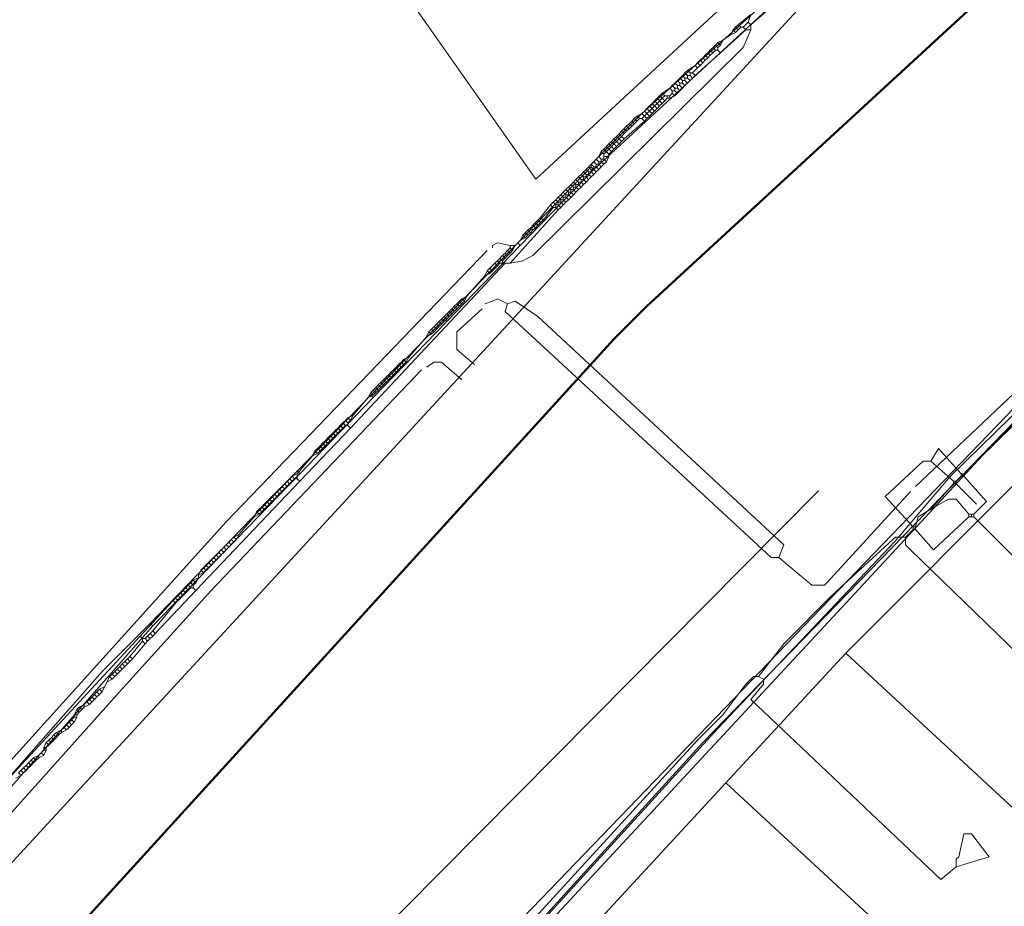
# Model space of a CAD drawing. Header units: metres. Extents: x 92810 to 93633, y 464687 to 465459.
# Tile 155 of 256: x 93094 to 93121, y 465056 to 465081. Entities that reach past the tile are written whole.
import ezdxf
from ezdxf.lldxf.tags import DXFTag

# ---------------------------------------------------------------- set-up
doc = ezdxf.new("R2010")
doc.units = ezdxf.units.M
for name, color, linetype, lineweight, transparency in [('B-OI-KL-DATA_KPN-G', 90, 'SI_B_DATA_KPN', 18, 0.4), ('B-OI-KL-DATA_ZIGGO BV-G', 90, 'SI_B_DATA_ZIGGO', 18, 0.4), ('B-OI-KL-ET_HS_LIANDER-G', 10, 'SI_B_ET_HS_LIANDON', 18, 0.4), ('B-OI-KL-ET_LS_LIANDER-G', 190, 'SI_B_ET_LS_LIANDER', 18, 0.4), ('B-OI-KL-ET_MS_LIANDER-G', 130, 'SI_B_ET_MS_LIANDER', 18, 0.4), ('B-OI-KL-GAS_HD_LIANDER-G', 30, 'SI_B_GAS_HD_LIANDER', 18, 0.4), ('B-OI-KL-GAS_LD_LIANDER-G', 30, 'SI_B_GAS_LD_LIANDER', 18, 0.4), ('B-WE-KL-DATA-G', 90, 'KL-DATA-N', 18, 0.4), ('B-WE-KL-WATER-G', 170, 'KL-WATER-N', 18, 0.4), ('V-WE-KL-WATER-G', 170, 'KL-WATER-V', 18, 0.3)]:
    doc.layers.add(name, color=color, linetype=linetype, lineweight=lineweight, transparency=transparency)
doc.styles.get("Standard").update_dxf_attribs({"font": 'isocp.shx'})
tags = doc.linetypes.add('KL-DATA-N', pattern='A,4,-1,[101,NLCS.SHX,S=0.5,R=0,X=0,Y=0],-1,4,-1,["D",Standard,S=1,R=0,X=-0.25,Y=-0.5],-1.5', length=12.5).pattern_tags.tags
tags[18] = DXFTag(74, 10)
doc.linetypes.add('KL-WATER-N', pattern='A,7,-0.5,[168,NLCS.SHX,S=0.75,R=0,X=0.75,Y=0],-2', length=9.5)
doc.linetypes.add('KL-WATER-V', pattern='A,3.5,[24,NLCS.SHX,S=0.5,R=0,X=0,Y=0],3.5,-0.5,[168,NLCS.SHX,S=0.75,R=0,X=0.75,Y=0],-2', length=9.5)
doc.linetypes.add('SI_B_DATA_KPN', pattern='A,5,-2,["KPN",Standard,S=1.5,R=0,X=-0.51,Y=-0.75],-8', length=15)
doc.linetypes.add('SI_B_DATA_ZIGGO', pattern='A,5,-2,["ZIGGO",Standard,S=1.5,R=0,X=-0.51,Y=-0.75],-9', length=16)
doc.linetypes.add('SI_B_ET_HS_LIANDON', pattern='A,5,-2,["LI-HS",Standard,S=1.5,R=0,X=-0.51,Y=-0.75],-10', length=17)
doc.linetypes.add('SI_B_ET_LS_LIANDER', pattern='A,5,-2,["LI-LS",Standard,S=1.5,R=0,X=-0.51,Y=-0.75],-10', length=17)
doc.linetypes.add('SI_B_ET_MS_LIANDER', pattern='A,5,-2,["LI-MS",Standard,S=1.5,R=0,X=-0.51,Y=-0.75],-10', length=17)
doc.linetypes.add('SI_B_GAS_HD_LIANDER', pattern='A,5,-2,["LI-G-HD",Standard,S=1.5,R=0,X=-0.51,Y=-0.75],-11', length=18)
doc.linetypes.add('SI_B_GAS_LD_LIANDER', pattern='A,5,-2,["LI-G-LD",Standard,S=1.5,R=0,X=-0.51,Y=-0.75],-11', length=18)

msp = doc.modelspace()

# ---------------------------------------------------------------- linework, layer by layer
at = {"layer": 'B-OI-KL-DATA_KPN-G', "flags": 128}
msp.add_lwpolyline([(93141.179, 465089.321), (93125.464, 465074.321), (93102.464, 465050.464), (93092.393, 465039.179), (93092.036, 465038.964), (93090.464, 465037.107), (93090.321, 465037.107)], dxfattribs=at)
at = {"layer": 'B-OI-KL-DATA_ZIGGO BV-G', "flags": 128}
for points in [[(93126.117, 465093.416), (93108.261, 465076.905), (93097.305, 465092.475)], [(93122.24, 465068.802), (93116.997, 465063.554)], [(93116.997, 465063.554), (93113.619, 465059.903)], [(93116.997, 465063.554), (93123, 465058)], [(93113.619, 465059.903), (93109.319, 465055.256)], [(93113.619, 465059.903), (93120, 465054)]]:
    msp.add_lwpolyline(points, dxfattribs=at)
at = {"layer": 'B-OI-KL-ET_HS_LIANDER-G', "flags": 128}
msp.add_lwpolyline([(93174.964, 465161.107), (93173.036, 465159.036), (93172.679, 465158.536), (93169.964, 465154.964), (93169.393, 465154.036), (93141.679, 465110.107), (93139.393, 465106.607), (93134.964, 465099.821), (93117.821, 465084.036), (93116.964, 465083.107), (93073.607, 465036.107), (93053.679, 465015.964), (93052.393, 465014.536), (93047.179, 465008.679), (93046.536, 465008.107), (93040.464, 465003.036), (93040.107, 465002.607), (93040.036, 465002.536)], dxfattribs=at)
at = {"layer": 'B-OI-KL-ET_LS_LIANDER-G'}
for p, q in [((93114.893, 465081.75), (93114.321, 465081.25)), ((93114.321, 465081.536), (93113.964, 465081.25)), ((93114.321, 465081.536), (93114.25, 465081.321)), ((93113.893, 465081.179), (93113.821, 465081.107)), ((93113.964, 465081.25), (93113.893, 465081.179)), ((93113.893, 465081.179), (93113.964, 465081.107)), ((93113.964, 465081.25), (93114.036, 465081.179)), ((93114.036, 465081.179), (93113.964, 465081.107)), ((93114.036, 465081.179), (93114.107, 465081.179)), ((93114.25, 465081.321), (93114.107, 465081.179)), ((93114.107, 465081.179), (93114.179, 465081.107)), ((93114.25, 465081.321), (93114.321, 465081.25)), ((93114.321, 465081.25), (93114.321, 465081.107)), ((93114.179, 465081.107), (93113.464, 465080.464)), ((93113.75, 465080.964), (93113.536, 465080.821)), ((93113.821, 465081.107), (93113.75, 465080.964)), ((93113.893, 465081.036), (93113.75, 465080.964)), ((93113.821, 465081.107), (93113.893, 465081.036)), ((93113.964, 465081.107), (93113.893, 465081.036)), ((93114.321, 465081.107), (93114.107, 465080.607)), ((93114.179, 465081.107), (93114.321, 465081.107)), ((93114.107, 465080.607), (93108.179, 465074.75)), ((93113.321, 465080.679), (93113.179, 465080.536)), ((93113.25, 465080.607), (93113.321, 465080.536)), ((93113.393, 465080.75), (93113.321, 465080.679)), ((93113.321, 465080.679), (93113.393, 465080.607)), ((93113.536, 465080.821), (93113.393, 465080.75)), ((93113.393, 465080.75), (93113.464, 465080.679)), ((93113.464, 465080.679), (93113.393, 465080.607)), ((93113.393, 465080.607), (93113.393, 465080.536)), ((93113.536, 465080.821), (93113.464, 465080.679)), ((93113.464, 465080.464), (93112.75, 465079.821)), ((93112.964, 465080.321), (93112.893, 465080.25)), ((93113.036, 465080.393), (93112.964, 465080.321)), ((93112.964, 465080.321), (93113.036, 465080.25)), ((93113.107, 465080.464), (93113.036, 465080.393)), ((93113.036, 465080.393), (93113.107, 465080.321)), ((93113.107, 465080.321), (93113.036, 465080.25)), ((93113.179, 465080.536), (93113.107, 465080.464)), ((93113.107, 465080.464), (93113.179, 465080.393)), ((93113.179, 465080.393), (93113.107, 465080.321)), ((93113.179, 465080.536), (93113.25, 465080.464)), ((93113.25, 465080.464), (93113.179, 465080.393)), ((93113.321, 465080.536), (93113.25, 465080.464)), ((93113.321, 465080.536), (93113.393, 465080.536)), ((93113.393, 465080.536), (93113.464, 465080.464)), ((93112.75, 465080.107), (93112.536, 465079.964)), ((93112.821, 465080.036), (93112.679, 465079.893)), ((93112.821, 465080.179), (93112.75, 465080.107)), ((93112.75, 465080.107), (93112.821, 465080.036)), ((93112.893, 465080.25), (93112.821, 465080.179)), ((93112.821, 465080.179), (93112.893, 465080.107)), ((93112.893, 465080.107), (93112.821, 465080.036)), ((93112.893, 465080.25), (93112.964, 465080.179)), ((93112.964, 465080.179), (93112.893, 465080.107)), ((93113.036, 465080.25), (93112.964, 465080.179)), ((93112.321, 465079.75), (93112.179, 465079.607)), ((93112.393, 465079.821), (93112.321, 465079.75)), ((93112.321, 465079.75), (93112.393, 465079.679)), ((93112.464, 465079.893), (93112.393, 465079.821)), ((93112.393, 465079.821), (93112.464, 465079.75)), ((93112.536, 465079.964), (93112.464, 465079.893)), ((93112.464, 465079.893), (93112.536, 465079.821)), ((93112.464, 465079.75), (93112.536, 465079.75)), ((93112.464, 465079.75), (93112.464, 465079.679)), ((93112.536, 465079.964), (93112.607, 465079.893)), ((93112.536, 465079.821), (93112.607, 465079.821)), ((93112.536, 465079.821), (93112.536, 465079.75)), ((93112.536, 465079.75), (93112.607, 465079.679)), ((93112.607, 465079.893), (93112.679, 465079.893)), ((93112.607, 465079.893), (93112.607, 465079.821)), ((93112.607, 465079.821), (93112.679, 465079.75)), ((93112.679, 465079.75), (93112.607, 465079.679)), ((93112.679, 465079.893), (93112.75, 465079.821)), ((93112.75, 465079.821), (93112.679, 465079.75)), ((93112.036, 465079.464), (93111.821, 465079.321)), ((93112.107, 465079.536), (93112.036, 465079.464)), ((93112.036, 465079.464), (93112.107, 465079.393)), ((93112.179, 465079.607), (93112.107, 465079.536)), ((93112.107, 465079.536), (93112.179, 465079.464)), ((93112.179, 465079.607), (93112.25, 465079.536)), ((93112.179, 465079.464), (93112.25, 465079.464)), ((93112.179, 465079.464), (93112.179, 465079.393)), ((93112.25, 465079.679), (93112.321, 465079.607)), ((93112.25, 465079.536), (93112.321, 465079.536)), ((93112.25, 465079.536), (93112.25, 465079.464)), ((93112.25, 465079.464), (93112.321, 465079.393)), ((93112.321, 465079.607), (93112.393, 465079.607)), ((93112.321, 465079.607), (93112.321, 465079.536)), ((93112.321, 465079.536), (93112.393, 465079.464)), ((93112.393, 465079.464), (93112.321, 465079.393)), ((93112.393, 465079.679), (93112.464, 465079.679)), ((93112.393, 465079.679), (93112.393, 465079.607)), ((93112.393, 465079.607), (93112.464, 465079.536)), ((93112.464, 465079.536), (93112.393, 465079.464)), ((93112.464, 465079.679), (93112.536, 465079.607)), ((93112.536, 465079.607), (93112.464, 465079.536)), ((93112.607, 465079.679), (93112.536, 465079.607)), ((93111.679, 465079.179), (93111.607, 465079.107)), ((93111.821, 465079.321), (93111.679, 465079.179)), ((93111.679, 465079.179), (93111.821, 465079.036)), ((93111.821, 465079.179), (93111.679, 465079.036)), ((93111.75, 465079.25), (93111.821, 465079.179)), ((93111.821, 465079.321), (93111.893, 465079.25)), ((93111.893, 465079.25), (93111.821, 465079.179)), ((93111.821, 465079.179), (93111.893, 465079.107)), ((93111.893, 465079.25), (93112.036, 465079.25)), ((93111.964, 465079.179), (93111.893, 465079.107)), ((93111.964, 465079.25), (93111.964, 465079.179)), ((93111.964, 465079.179), (93112.036, 465079.179)), ((93112.107, 465079.321), (93112.036, 465079.25)), ((93112.036, 465079.25), (93112.036, 465079.179)), ((93112.179, 465079.25), (93112.036, 465079.179)), ((93112.107, 465079.393), (93112.179, 465079.393)), ((93112.107, 465079.393), (93112.107, 465079.321)), ((93112.107, 465079.321), (93112.179, 465079.25)), ((93112.179, 465079.393), (93112.25, 465079.321)), ((93112.321, 465079.393), (93112.179, 465079.25)), ((93111.464, 465078.964), (93111.393, 465078.893)), ((93111.536, 465079.036), (93111.464, 465078.964)), ((93111.464, 465078.964), (93111.536, 465078.893)), ((93111.607, 465079.107), (93111.536, 465079.036)), ((93111.536, 465079.036), (93111.607, 465078.964)), ((93111.607, 465078.964), (93111.536, 465078.893)), ((93111.607, 465079.107), (93111.679, 465079.036)), ((93111.679, 465079.036), (93111.607, 465078.964)), ((93111.607, 465078.964), (93111.679, 465078.893)), ((93111.679, 465079.036), (93111.75, 465078.964)), ((93111.75, 465078.964), (93111.679, 465078.893)), ((93111.821, 465079.036), (93111.75, 465078.964)), ((93111.893, 465079.107), (93111.821, 465079.036)), ((93111.107, 465078.679), (93111.036, 465078.607)), ((93111.25, 465078.75), (93111.107, 465078.679)), ((93111.107, 465078.679), (93111.179, 465078.607)), ((93111.321, 465078.821), (93111.25, 465078.75)), ((93111.25, 465078.75), (93111.321, 465078.679)), ((93111.321, 465078.679), (93111.25, 465078.607)), ((93111.393, 465078.893), (93111.321, 465078.821)), ((93111.321, 465078.821), (93111.393, 465078.75)), ((93111.393, 465078.75), (93111.321, 465078.679)), ((93111.321, 465078.679), (93111.393, 465078.607)), ((93111.393, 465078.893), (93111.464, 465078.821)), ((93111.464, 465078.821), (93111.393, 465078.75)), ((93111.393, 465078.75), (93111.464, 465078.679)), ((93111.464, 465078.679), (93111.393, 465078.607)), ((93111.536, 465078.893), (93111.464, 465078.821)), ((93111.464, 465078.821), (93111.536, 465078.75)), ((93111.536, 465078.75), (93111.464, 465078.679)), ((93111.536, 465078.893), (93111.607, 465078.821)), ((93111.607, 465078.821), (93111.536, 465078.75)), ((93111.679, 465078.893), (93111.607, 465078.821)), ((93110.821, 465078.393), (93110.679, 465078.25)), ((93111.321, 465078.536), (93110.75, 465078.036)), ((93110.893, 465078.464), (93110.821, 465078.393)), ((93110.821, 465078.393), (93110.893, 465078.321)), ((93110.964, 465078.536), (93110.893, 465078.464)), ((93110.893, 465078.464), (93110.964, 465078.393)), ((93110.964, 465078.393), (93110.893, 465078.321)), ((93111.036, 465078.607), (93110.964, 465078.536)), ((93110.964, 465078.536), (93111.036, 465078.464)), ((93111.036, 465078.464), (93110.964, 465078.393)), ((93111.036, 465078.607), (93111.107, 465078.536)), ((93111.107, 465078.536), (93111.036, 465078.464)), ((93111.179, 465078.607), (93111.107, 465078.536)), ((93111.179, 465078.607), (93111.25, 465078.607)), ((93111.25, 465078.607), (93111.321, 465078.536)), ((93111.393, 465078.607), (93111.321, 465078.536)), ((93110.536, 465078.107), (93110.464, 465078.036)), ((93110.607, 465078.179), (93110.536, 465078.107)), ((93110.536, 465078.107), (93110.607, 465078.036)), ((93110.679, 465078.25), (93110.607, 465078.179)), ((93110.607, 465078.179), (93110.679, 465078.107)), ((93110.679, 465078.107), (93110.607, 465078.036)), ((93110.679, 465078.25), (93110.75, 465078.179)), ((93110.821, 465078.25), (93110.679, 465078.107)), ((93110.679, 465078.107), (93110.75, 465078.036)), ((93110.75, 465078.321), (93110.821, 465078.25)), ((93110.893, 465078.321), (93110.821, 465078.25)), ((93110.321, 465077.893), (93110.179, 465077.75)), ((93110.25, 465077.821), (93110.321, 465077.75)), ((93110.393, 465077.964), (93110.321, 465077.893)), ((93110.321, 465077.893), (93110.393, 465077.821)), ((93110.393, 465077.821), (93110.321, 465077.75)), ((93110.464, 465078.036), (93110.393, 465077.964)), ((93110.393, 465077.964), (93110.464, 465077.893)), ((93110.464, 465077.893), (93110.393, 465077.821)), ((93110.393, 465077.821), (93110.464, 465077.75)), ((93110.464, 465078.036), (93110.536, 465077.964)), ((93110.536, 465077.964), (93110.464, 465077.893)), ((93110.464, 465077.893), (93110.536, 465077.821)), ((93110.536, 465077.821), (93110.464, 465077.75)), ((93110.607, 465078.036), (93110.536, 465077.964)), ((93110.536, 465077.964), (93110.607, 465077.893)), ((93110.607, 465077.893), (93110.536, 465077.821)), ((93110.607, 465078.036), (93110.679, 465077.964)), ((93110.679, 465077.964), (93110.607, 465077.893)), ((93110.75, 465078.036), (93110.679, 465077.964)), ((93110.036, 465077.536), (93109.964, 465077.464)), ((93110.107, 465077.679), (93110.036, 465077.536)), ((93110.036, 465077.536), (93110.107, 465077.464)), ((93110.179, 465077.75), (93110.107, 465077.679)), ((93110.107, 465077.679), (93110.179, 465077.607)), ((93110.179, 465077.75), (93110.321, 465077.607)), ((93110.321, 465077.75), (93110.179, 465077.607)), ((93110.179, 465077.607), (93110.179, 465077.464)), ((93110.179, 465077.536), (93110.321, 465077.536)), ((93110.321, 465077.536), (93110.25, 465077.393)), ((93110.321, 465077.75), (93110.393, 465077.679)), ((93110.393, 465077.679), (93110.321, 465077.607)), ((93110.321, 465077.607), (93110.321, 465077.536)), ((93110.464, 465077.75), (93110.393, 465077.679)), ((93109.821, 465077.321), (93109.679, 465077.179)), ((93109.75, 465077.25), (93109.821, 465077.179)), ((93109.893, 465077.393), (93109.821, 465077.321)), ((93109.821, 465077.321), (93109.893, 465077.25)), ((93109.964, 465077.464), (93109.893, 465077.393)), ((93109.893, 465077.393), (93109.964, 465077.321)), ((93109.893, 465077.25), (93109.964, 465077.25)), ((93109.893, 465077.25), (93109.893, 465077.179)), ((93109.964, 465077.464), (93110.036, 465077.393)), ((93109.964, 465077.321), (93110.036, 465077.321)), ((93109.964, 465077.321), (93109.964, 465077.25)), ((93109.964, 465077.25), (93110.036, 465077.179)), ((93110.036, 465077.393), (93110.107, 465077.393)), ((93110.036, 465077.393), (93110.036, 465077.321)), ((93110.036, 465077.321), (93110.107, 465077.25)), ((93110.107, 465077.25), (93110.036, 465077.179)), ((93110.107, 465077.464), (93110.179, 465077.464)), ((93110.107, 465077.464), (93110.107, 465077.393)), ((93110.107, 465077.393), (93110.179, 465077.321)), ((93110.179, 465077.321), (93110.107, 465077.25)), ((93110.179, 465077.464), (93110.25, 465077.393)), ((93110.25, 465077.393), (93110.179, 465077.321)), ((93109.464, 465076.964), (93109.393, 465076.893)), ((93109.536, 465077.036), (93109.464, 465076.964)), ((93109.464, 465076.964), (93109.536, 465076.893)), ((93109.607, 465077.107), (93109.536, 465077.036)), ((93109.536, 465077.036), (93109.607, 465076.964)), ((93109.679, 465077.179), (93109.607, 465077.107)), ((93109.607, 465077.107), (93109.679, 465077.036)), ((93109.607, 465076.964), (93109.679, 465076.964)), ((93109.607, 465076.964), (93109.607, 465076.893)), ((93109.679, 465077.179), (93109.75, 465077.107)), ((93109.679, 465077.036), (93109.75, 465077.036)), ((93109.679, 465077.036), (93109.679, 465076.964)), ((93109.679, 465076.964), (93109.75, 465076.893)), ((93109.821, 465076.964), (93109.679, 465076.821)), ((93109.75, 465077.107), (93109.821, 465077.107)), ((93109.75, 465077.107), (93109.75, 465077.036)), ((93109.75, 465077.036), (93109.821, 465076.964)), ((93109.821, 465077.179), (93109.893, 465077.179)), ((93109.821, 465077.179), (93109.821, 465077.107)), ((93109.821, 465077.107), (93109.893, 465077.036)), ((93109.893, 465077.036), (93109.821, 465076.964)), ((93109.893, 465077.179), (93109.964, 465077.107)), ((93109.964, 465077.107), (93109.893, 465077.036)), ((93110.036, 465077.179), (93109.964, 465077.107)), ((93109.321, 465076.821), (93109.179, 465076.679)), ((93109.25, 465076.75), (93109.321, 465076.679)), ((93109.393, 465076.893), (93109.321, 465076.821)), ((93109.321, 465076.821), (93109.393, 465076.75)), ((93109.393, 465076.893), (93109.464, 465076.821)), ((93109.393, 465076.75), (93109.464, 465076.75)), ((93109.393, 465076.75), (93109.393, 465076.679)), ((93109.464, 465076.821), (93109.536, 465076.821)), ((93109.464, 465076.821), (93109.464, 465076.75)), ((93109.464, 465076.75), (93109.536, 465076.679)), ((93109.536, 465076.893), (93109.607, 465076.893)), ((93109.536, 465076.893), (93109.536, 465076.821)), ((93109.536, 465076.821), (93109.607, 465076.75)), ((93109.607, 465076.75), (93109.536, 465076.679)), ((93109.607, 465076.893), (93109.679, 465076.821)), ((93109.679, 465076.821), (93109.607, 465076.75)), ((93108.964, 465076.464), (93108.893, 465076.393)), ((93109.036, 465076.536), (93108.964, 465076.464)), ((93108.964, 465076.464), (93109.036, 465076.393)), ((93109.107, 465076.607), (93109.036, 465076.536)), ((93109.036, 465076.536), (93109.107, 465076.464)), ((93109.179, 465076.679), (93109.107, 465076.607)), ((93109.107, 465076.607), (93109.179, 465076.536)), ((93109.107, 465076.464), (93109.179, 465076.464)), ((93109.107, 465076.464), (93109.107, 465076.393)), ((93109.179, 465076.679), (93109.25, 465076.607)), ((93109.179, 465076.536), (93109.25, 465076.536)), ((93109.179, 465076.536), (93109.179, 465076.464)), ((93109.179, 465076.464), (93109.25, 465076.393)), ((93109.321, 465076.464), (93109.179, 465076.321)), ((93109.25, 465076.607), (93109.321, 465076.607)), ((93109.25, 465076.607), (93109.25, 465076.536)), ((93109.25, 465076.536), (93109.321, 465076.464)), ((93109.321, 465076.679), (93109.393, 465076.679)), ((93109.321, 465076.679), (93109.321, 465076.607)), ((93109.321, 465076.607), (93109.393, 465076.536)), ((93109.393, 465076.536), (93109.321, 465076.464)), ((93109.393, 465076.679), (93109.464, 465076.607)), ((93109.464, 465076.607), (93109.393, 465076.536)), ((93109.536, 465076.679), (93109.464, 465076.607)), ((93108.679, 465076.179), (93108.393, 465075.821)), ((93108.821, 465076.321), (93108.679, 465076.179)), ((93108.679, 465076.179), (93108.75, 465076.107)), ((93108.75, 465076.25), (93108.821, 465076.179)), ((93108.893, 465076.393), (93108.821, 465076.321)), ((93108.821, 465076.321), (93108.893, 465076.25)), ((93108.821, 465076.179), (93108.893, 465076.179)), ((93108.821, 465076.179), (93108.821, 465076.107)), ((93108.893, 465076.393), (93108.964, 465076.321)), ((93108.893, 465076.25), (93108.964, 465076.25)), ((93108.893, 465076.25), (93108.893, 465076.179)), ((93108.893, 465076.179), (93108.964, 465076.107)), ((93108.964, 465076.321), (93109.036, 465076.321)), ((93108.964, 465076.321), (93108.964, 465076.25)), ((93108.964, 465076.25), (93109.036, 465076.179)), ((93109.036, 465076.179), (93108.964, 465076.107)), ((93109.036, 465076.393), (93109.107, 465076.393)), ((93109.036, 465076.393), (93109.036, 465076.321)), ((93109.036, 465076.321), (93109.107, 465076.25)), ((93109.107, 465076.25), (93109.036, 465076.179)), ((93109.107, 465076.393), (93109.179, 465076.321)), ((93109.179, 465076.321), (93109.107, 465076.25)), ((93108.893, 465076.036), (93107.536, 465074.536)), ((93108.75, 465076.107), (93108.464, 465075.75)), ((93108.75, 465076.107), (93108.821, 465076.107)), ((93108.821, 465076.107), (93108.893, 465076.036)), ((93108.964, 465076.107), (93108.893, 465076.036)), ((93108.179, 465075.607), (93108.107, 465075.536)), ((93108.321, 465075.75), (93108.179, 465075.607)), ((93108.179, 465075.607), (93108.25, 465075.536)), ((93108.25, 465075.679), (93108.321, 465075.607)), ((93108.321, 465075.607), (93108.25, 465075.536)), ((93108.393, 465075.821), (93108.321, 465075.75)), ((93108.321, 465075.75), (93108.393, 465075.679)), ((93108.393, 465075.679), (93108.321, 465075.607)), ((93108.393, 465075.821), (93108.464, 465075.75)), ((93108.464, 465075.75), (93108.393, 465075.679)), ((93107.893, 465075.321), (93107.821, 465075.179)), ((93107.964, 465075.393), (93107.893, 465075.321)), ((93107.893, 465075.321), (93107.964, 465075.25)), ((93108.036, 465075.464), (93107.964, 465075.393)), ((93107.964, 465075.393), (93108.036, 465075.321)), ((93108.036, 465075.321), (93107.964, 465075.25)), ((93108.107, 465075.536), (93108.036, 465075.464)), ((93108.036, 465075.464), (93108.107, 465075.393)), ((93108.107, 465075.393), (93108.036, 465075.321)), ((93108.107, 465075.536), (93108.179, 465075.464)), ((93108.179, 465075.464), (93108.107, 465075.393)), ((93108.25, 465075.536), (93108.179, 465075.464)), ((93107.179, 465075.107), (93107.036, 465075.036)), ((93107.036, 465075.036), (93107.036, 465074.964)), ((93107.536, 465075.036), (93107.179, 465075.107)), ((93107.536, 465075.036), (93107.679, 465075.036)), ((93107.536, 465075.036), (93107.536, 465074.964)), ((93107.679, 465075.036), (93107.607, 465074.893)), ((93107.821, 465075.179), (93107.679, 465075.036)), ((93107.964, 465075.25), (93107.821, 465075.179)), ((93099.536, 465067.25), (93106.893, 465074.893)), ((93107.321, 465074.75), (93107.179, 465074.607)), ((93107.393, 465074.821), (93107.321, 465074.75)), ((93107.321, 465074.75), (93107.393, 465074.679)), ((93107.464, 465074.893), (93107.393, 465074.821)), ((93107.393, 465074.821), (93107.464, 465074.75)), ((93107.464, 465074.75), (93107.393, 465074.679)), ((93107.536, 465074.964), (93107.464, 465074.893)), ((93107.464, 465074.893), (93107.536, 465074.821)), ((93107.536, 465074.821), (93107.464, 465074.75)), ((93107.536, 465074.964), (93107.607, 465074.893)), ((93107.607, 465074.893), (93107.536, 465074.821)), ((93108.179, 465074.75), (93107.893, 465074.607)), ((93107.393, 465074.536), (93103.036, 465069.893)), ((93107.107, 465074.536), (93106.964, 465074.393)), ((93107.179, 465074.464), (93106.964, 465074.25)), ((93107.179, 465074.607), (93107.107, 465074.536)), ((93107.107, 465074.536), (93107.179, 465074.464)), ((93107.179, 465074.607), (93107.25, 465074.536)), ((93107.25, 465074.536), (93107.179, 465074.464)), ((93107.25, 465074.679), (93107.321, 465074.607)), ((93107.25, 465074.536), (93107.536, 465074.536)), ((93107.393, 465074.679), (93107.321, 465074.607)), ((93107.321, 465074.607), (93107.321, 465074.536)), ((93107.893, 465074.607), (93107.536, 465074.536)), ((93106.893, 465074.321), (93106.821, 465074.179)), ((93106.964, 465074.25), (93106.821, 465074.179)), ((93106.964, 465074.393), (93106.893, 465074.321)), ((93106.893, 465074.321), (93106.964, 465074.25)), ((93106.964, 465074.393), (93107.036, 465074.321)), ((93106.821, 465074.179), (93106.321, 465073.607)), ((93106.036, 465073.393), (93105.964, 465073.321)), ((93106.107, 465073.464), (93106.036, 465073.393)), ((93106.036, 465073.393), (93106.107, 465073.321)), ((93106.179, 465073.536), (93106.107, 465073.464)), ((93106.107, 465073.464), (93106.179, 465073.393)), ((93106.179, 465073.393), (93106.107, 465073.321)), ((93106.321, 465073.607), (93106.179, 465073.536)), ((93106.179, 465073.536), (93106.25, 465073.464)), ((93106.25, 465073.464), (93106.179, 465073.393)), ((93106.321, 465073.607), (93106.25, 465073.464)), ((93107.036, 465073.464), (93106.821, 465073.393)), ((93107.179, 465073.536), (93107.036, 465073.464)), ((93107.464, 465073.393), (93107.179, 465073.536)), ((93107.464, 465073.393), (93107.393, 465073.179)), ((93107.679, 465073.464), (93107.464, 465073.393)), ((93108.321, 465073.036), (93107.679, 465073.464)), ((93105.821, 465073.179), (93105.679, 465073.036)), ((93105.75, 465073.107), (93105.821, 465073.036)), ((93105.893, 465073.25), (93105.821, 465073.179)), ((93105.821, 465073.179), (93105.893, 465073.107)), ((93105.893, 465073.107), (93105.821, 465073.036)), ((93105.964, 465073.321), (93105.893, 465073.25)), ((93105.893, 465073.25), (93105.964, 465073.179)), ((93105.964, 465073.179), (93105.893, 465073.107)), ((93105.964, 465073.321), (93106.036, 465073.25)), ((93106.036, 465073.25), (93105.964, 465073.179)), ((93106.107, 465073.321), (93106.036, 465073.25)), ((93106.75, 465073.25), (93106.036, 465072.607)), ((93107.393, 465073.179), (93114.893, 465066.25)), ((93124.25, 465073.25), (93118.964, 465068.25)), ((93105.464, 465072.821), (93105.393, 465072.75)), ((93105.536, 465072.893), (93105.464, 465072.821)), ((93105.464, 465072.821), (93105.536, 465072.75)), ((93105.607, 465072.964), (93105.536, 465072.893)), ((93105.536, 465072.893), (93105.607, 465072.821)), ((93105.607, 465072.821), (93105.536, 465072.75)), ((93105.679, 465073.036), (93105.607, 465072.964)), ((93105.607, 465072.964), (93105.679, 465072.893)), ((93105.679, 465072.893), (93105.607, 465072.821)), ((93105.679, 465073.036), (93105.75, 465072.964)), ((93105.75, 465072.964), (93105.679, 465072.893)), ((93105.821, 465073.036), (93105.75, 465072.964)), ((93115.25, 465066.607), (93108.321, 465073.036)), ((93105.25, 465072.607), (93105.179, 465072.464)), ((93105.321, 465072.536), (93105.179, 465072.464)), ((93105.321, 465072.679), (93105.25, 465072.607)), ((93105.25, 465072.607), (93105.321, 465072.536)), ((93105.393, 465072.75), (93105.321, 465072.679)), ((93105.321, 465072.679), (93105.393, 465072.607)), ((93105.393, 465072.607), (93105.321, 465072.536)), ((93105.393, 465072.75), (93105.464, 465072.679)), ((93105.464, 465072.679), (93105.393, 465072.607)), ((93105.536, 465072.75), (93105.464, 465072.679)), ((93106.036, 465072.607), (93106.036, 465072.107)), ((93105.179, 465072.464), (93104.679, 465071.893)), ((93106.036, 465072.107), (93106.107, 465072.036)), ((93106.107, 465072.036), (93106.536, 465071.679)), ((93104.464, 465071.75), (93104.393, 465071.679)), ((93104.536, 465071.821), (93104.464, 465071.75)), ((93104.464, 465071.75), (93104.536, 465071.679)), ((93104.679, 465071.893), (93104.536, 465071.821)), ((93104.536, 465071.821), (93104.607, 465071.75)), ((93104.607, 465071.75), (93104.536, 465071.679)), ((93104.679, 465071.893), (93104.607, 465071.75)), ((93105.179, 465071.607), (93105.393, 465071.75)), ((93105.393, 465071.75), (93105.607, 465071.75)), ((93105.607, 465071.75), (93106.179, 465071.25)), ((93105.036, 465071.536), (93099.107, 465065.321)), ((93104.179, 465071.464), (93104.107, 465071.393)), ((93104.25, 465071.536), (93104.179, 465071.464)), ((93104.179, 465071.464), (93104.25, 465071.393)), ((93104.321, 465071.464), (93104.179, 465071.321)), ((93104.321, 465071.607), (93104.25, 465071.536)), ((93104.25, 465071.536), (93104.321, 465071.464)), ((93104.393, 465071.679), (93104.321, 465071.607)), ((93104.321, 465071.607), (93104.393, 465071.536)), ((93104.393, 465071.536), (93104.321, 465071.464)), ((93104.393, 465071.679), (93104.464, 465071.607)), ((93104.464, 465071.607), (93104.393, 465071.536)), ((93104.536, 465071.679), (93104.464, 465071.607)), ((93103.893, 465071.179), (93103.821, 465071.107)), ((93103.964, 465071.25), (93103.893, 465071.179)), ((93103.893, 465071.179), (93103.964, 465071.107)), ((93104.036, 465071.321), (93103.964, 465071.25)), ((93103.964, 465071.25), (93104.036, 465071.179)), ((93104.036, 465071.179), (93103.964, 465071.107)), ((93104.107, 465071.393), (93104.036, 465071.321)), ((93104.036, 465071.321), (93104.107, 465071.25)), ((93104.107, 465071.25), (93104.036, 465071.179)), ((93104.107, 465071.393), (93104.179, 465071.321)), ((93104.179, 465071.321), (93104.107, 465071.25)), ((93103.607, 465070.893), (93103.536, 465070.75)), ((93103.679, 465070.964), (93103.607, 465070.893)), ((93103.607, 465070.893), (93103.679, 465070.821)), ((93103.75, 465071.036), (93103.679, 465070.964)), ((93103.679, 465070.964), (93103.75, 465070.893)), ((93103.821, 465070.964), (93103.679, 465070.821)), ((93103.821, 465071.107), (93103.75, 465071.036)), ((93103.75, 465071.036), (93103.821, 465070.964)), ((93103.821, 465071.107), (93103.893, 465071.036)), ((93103.893, 465071.036), (93103.821, 465070.964)), ((93103.964, 465071.107), (93103.893, 465071.036)), ((93122.536, 465070.893), (93112.964, 465061.036)), ((93103.536, 465070.75), (93103.107, 465070.25)), ((93103.679, 465070.821), (93103.536, 465070.75)), ((93102.821, 465070.036), (93102.75, 465069.964)), ((93102.893, 465070.107), (93102.821, 465070.036)), ((93102.821, 465070.036), (93102.893, 465069.964)), ((93102.964, 465070.179), (93102.893, 465070.107)), ((93102.893, 465070.107), (93102.964, 465070.036)), ((93103.107, 465070.25), (93102.964, 465070.179)), ((93102.964, 465070.179), (93103.036, 465070.107)), ((93103.036, 465070.107), (93102.964, 465070.036)), ((93102.964, 465070.036), (93102.964, 465069.964)), ((93103.107, 465070.25), (93103.036, 465070.107)), ((93103.036, 465069.893), (93101.607, 465068.393)), ((93102.536, 465069.75), (93102.464, 465069.679)), ((93102.607, 465069.821), (93102.536, 465069.75)), ((93102.536, 465069.75), (93102.607, 465069.679)), ((93102.679, 465069.893), (93102.607, 465069.821)), ((93102.607, 465069.821), (93102.679, 465069.75)), ((93102.679, 465069.75), (93102.607, 465069.679)), ((93102.75, 465069.964), (93102.679, 465069.893)), ((93102.679, 465069.893), (93102.75, 465069.821)), ((93102.821, 465069.893), (93102.679, 465069.75)), ((93102.75, 465069.964), (93102.821, 465069.893)), ((93102.893, 465069.964), (93102.821, 465069.893)), ((93102.893, 465069.964), (93102.964, 465069.964)), ((93102.964, 465069.964), (93103.036, 465069.893)), ((93102.321, 465069.536), (93102.25, 465069.464)), ((93102.393, 465069.607), (93102.321, 465069.536)), ((93102.321, 465069.536), (93102.393, 465069.464)), ((93102.464, 465069.679), (93102.393, 465069.607)), ((93102.393, 465069.607), (93102.464, 465069.536)), ((93102.464, 465069.536), (93102.393, 465069.464)), ((93102.464, 465069.679), (93102.536, 465069.607)), ((93102.536, 465069.607), (93102.464, 465069.536)), ((93102.607, 465069.679), (93102.536, 465069.607)), ((93102.036, 465069.25), (93101.964, 465069.107)), ((93102.107, 465069.321), (93102.036, 465069.25)), ((93102.036, 465069.25), (93102.107, 465069.179)), ((93102.179, 465069.393), (93102.107, 465069.321)), ((93102.107, 465069.321), (93102.179, 465069.25)), ((93102.179, 465069.25), (93102.107, 465069.179)), ((93102.25, 465069.464), (93102.179, 465069.393)), ((93102.179, 465069.393), (93102.25, 465069.321)), ((93102.321, 465069.393), (93102.179, 465069.25)), ((93102.25, 465069.464), (93102.321, 465069.393)), ((93102.393, 465069.464), (93102.321, 465069.393)), ((93101.964, 465069.107), (93101.536, 465068.607)), ((93102.107, 465069.179), (93101.964, 465069.107)), ((93101.607, 465068.393), (93098.679, 465065.321)), ((93101.321, 465068.464), (93101.179, 465068.321)), ((93101.25, 465068.393), (93101.321, 465068.321)), ((93101.393, 465068.536), (93101.321, 465068.464)), ((93101.321, 465068.464), (93101.393, 465068.393)), ((93101.393, 465068.393), (93101.321, 465068.321)), ((93101.536, 465068.607), (93101.393, 465068.536)), ((93101.393, 465068.536), (93101.464, 465068.464)), ((93101.464, 465068.464), (93101.393, 465068.393)), ((93101.464, 465068.464), (93101.536, 465068.464)), ((93101.536, 465068.607), (93101.536, 465068.464)), ((93101.536, 465068.464), (93101.607, 465068.393)), ((93100.964, 465068.107), (93100.893, 465068.036)), ((93101.036, 465068.179), (93100.964, 465068.107)), ((93100.964, 465068.107), (93101.036, 465068.036)), ((93101.107, 465068.25), (93101.036, 465068.179)), ((93101.036, 465068.179), (93101.107, 465068.107)), ((93101.107, 465068.107), (93101.036, 465068.036)), ((93101.179, 465068.321), (93101.107, 465068.25)), ((93101.107, 465068.25), (93101.179, 465068.179)), ((93101.179, 465068.179), (93101.107, 465068.107)), ((93101.179, 465068.321), (93101.25, 465068.25)), ((93101.321, 465068.321), (93101.179, 465068.179)), ((93116.464, 465065.536), (93118.821, 465068.107)), ((93100.679, 465067.821), (93100.607, 465067.75)), ((93100.821, 465067.964), (93100.679, 465067.821)), ((93100.679, 465067.821), (93100.75, 465067.75)), ((93100.821, 465067.821), (93100.679, 465067.679)), ((93100.75, 465067.893), (93100.821, 465067.821)), ((93100.893, 465068.036), (93100.821, 465067.964)), ((93100.821, 465067.964), (93100.893, 465067.893)), ((93100.893, 465067.893), (93100.821, 465067.821)), ((93100.893, 465068.036), (93100.964, 465067.964)), ((93100.964, 465067.964), (93100.893, 465067.893)), ((93101.036, 465068.036), (93100.964, 465067.964)), ((93100.393, 465067.536), (93100.321, 465067.393)), ((93100.464, 465067.607), (93100.393, 465067.536)), ((93100.393, 465067.536), (93100.464, 465067.464)), ((93100.536, 465067.679), (93100.464, 465067.607)), ((93100.464, 465067.607), (93100.536, 465067.536)), ((93100.536, 465067.536), (93100.464, 465067.464)), ((93100.607, 465067.75), (93100.536, 465067.679)), ((93100.536, 465067.679), (93100.607, 465067.607)), ((93100.607, 465067.607), (93100.536, 465067.536)), ((93100.607, 465067.75), (93100.679, 465067.679)), ((93100.679, 465067.679), (93100.607, 465067.607)), ((93086.107, 465052.393), (93099.536, 465067.25)), ((93100.321, 465067.393), (93099.893, 465066.893)), ((93100.464, 465067.464), (93100.321, 465067.393)), ((93099.679, 465066.75), (93099.607, 465066.679)), ((93099.75, 465066.821), (93099.679, 465066.75)), ((93099.679, 465066.75), (93099.75, 465066.679)), ((93099.821, 465066.75), (93099.679, 465066.607)), ((93099.893, 465066.893), (93099.75, 465066.821)), ((93099.75, 465066.821), (93099.821, 465066.75)), ((93099.893, 465066.893), (93099.821, 465066.75)), ((93099.393, 465066.464), (93099.321, 465066.393)), ((93099.464, 465066.536), (93099.393, 465066.464)), ((93099.393, 465066.464), (93099.464, 465066.393)), ((93099.536, 465066.607), (93099.464, 465066.536)), ((93099.464, 465066.536), (93099.536, 465066.464)), ((93099.536, 465066.464), (93099.464, 465066.393)), ((93099.607, 465066.679), (93099.536, 465066.607)), ((93099.536, 465066.607), (93099.607, 465066.536)), ((93099.607, 465066.536), (93099.536, 465066.464)), ((93099.607, 465066.679), (93099.679, 465066.607)), ((93099.679, 465066.607), (93099.607, 465066.536)), ((93115.107, 465066.25), (93115.25, 465066.607)), ((93099.107, 465066.179), (93099.036, 465066.107)), ((93099.179, 465066.25), (93099.107, 465066.179)), ((93099.107, 465066.179), (93099.179, 465066.107)), ((93099.321, 465066.393), (93099.179, 465066.25)), ((93099.179, 465066.25), (93099.25, 465066.179)), ((93099.321, 465066.25), (93099.179, 465066.107)), ((93099.25, 465066.321), (93099.321, 465066.25)), ((93099.321, 465066.393), (93099.393, 465066.321)), ((93099.393, 465066.321), (93099.321, 465066.25)), ((93099.464, 465066.393), (93099.393, 465066.321)), ((93114.893, 465066.25), (93115.107, 465066.25)), ((93115.107, 465066.25), (93116.036, 465065.464)), ((93098.821, 465065.893), (93098.75, 465065.75)), ((93098.893, 465065.964), (93098.821, 465065.893)), ((93098.821, 465065.893), (93098.893, 465065.821)), ((93098.964, 465066.036), (93098.893, 465065.964)), ((93098.893, 465065.964), (93098.964, 465065.893)), ((93098.964, 465065.893), (93098.893, 465065.821)), ((93099.036, 465066.107), (93098.964, 465066.036)), ((93098.964, 465066.036), (93099.036, 465065.964)), ((93099.036, 465065.964), (93098.964, 465065.893)), ((93099.036, 465066.107), (93099.107, 465066.036)), ((93099.107, 465066.036), (93099.036, 465065.964)), ((93099.179, 465066.107), (93099.107, 465066.036)), ((93098.607, 465065.607), (93098.536, 465065.536)), ((93098.75, 465065.679), (93098.607, 465065.607)), ((93098.607, 465065.607), (93098.679, 465065.536)), ((93098.75, 465065.679), (93098.679, 465065.536)), ((93098.893, 465065.821), (93098.75, 465065.75)), ((93098.75, 465065.75), (93098.75, 465065.679)), ((93099.107, 465065.321), (93096.464, 465062.393)), ((93098.679, 465065.321), (93097.536, 465064.107)), ((93098.321, 465065.321), (93098.179, 465065.179)), ((93098.393, 465065.393), (93098.321, 465065.321)), ((93098.321, 465065.321), (93098.393, 465065.25)), ((93098.464, 465065.464), (93098.393, 465065.393)), ((93098.393, 465065.393), (93098.464, 465065.321)), ((93098.464, 465065.321), (93098.393, 465065.25)), ((93098.536, 465065.536), (93098.464, 465065.464)), ((93098.464, 465065.464), (93098.536, 465065.393)), ((93098.536, 465065.393), (93098.464, 465065.321)), ((93098.536, 465065.536), (93098.607, 465065.464)), ((93098.536, 465065.393), (93098.607, 465065.393)), ((93098.679, 465065.536), (93098.607, 465065.464)), ((93098.607, 465065.464), (93098.607, 465065.393)), ((93098.607, 465065.393), (93098.679, 465065.321)), ((93116.036, 465065.464), (93116.393, 465065.464)), ((93116.393, 465065.464), (93116.464, 465065.536)), ((93098.036, 465065.036), (93097.107, 465064.036)), ((93098.107, 465065.107), (93098.036, 465065.036)), ((93098.036, 465065.036), (93098.107, 465064.964)), ((93098.179, 465065.179), (93098.107, 465065.107)), ((93098.107, 465065.107), (93098.179, 465065.036)), ((93098.179, 465065.036), (93098.107, 465064.964)), ((93098.179, 465065.179), (93098.25, 465065.107)), ((93098.321, 465065.179), (93098.179, 465065.036)), ((93098.25, 465065.25), (93098.321, 465065.179)), ((93098.393, 465065.25), (93098.321, 465065.179)), ((93098.107, 465064.964), (93097.464, 465064.179)), ((93097.107, 465064.036), (93092.679, 465059.25)), ((93097.107, 465064.036), (93097.179, 465063.964)), ((93097.179, 465063.964), (93097.25, 465063.964)), ((93097.179, 465063.964), (93097.179, 465063.893)), ((93097.321, 465064.036), (93097.25, 465063.964)), ((93097.25, 465063.964), (93097.321, 465063.893)), ((93097.393, 465064.107), (93097.321, 465064.036)), ((93097.321, 465064.036), (93097.393, 465063.964)), ((93097.393, 465063.964), (93097.321, 465063.893)), ((93097.464, 465064.179), (93097.393, 465064.107)), ((93097.393, 465064.107), (93097.464, 465064.036)), ((93097.464, 465064.036), (93097.393, 465063.964)), ((93097.464, 465064.179), (93097.536, 465064.107)), ((93097.536, 465064.107), (93097.464, 465064.036)), ((93097.179, 465063.893), (93096.821, 465063.464)), ((93097.25, 465063.821), (93096.893, 465063.393)), ((93097.179, 465063.893), (93097.25, 465063.821)), ((93097.321, 465063.893), (93097.25, 465063.821)), ((93096.821, 465063.464), (93096.679, 465063.321)), ((93096.75, 465063.393), (93096.821, 465063.321)), ((93096.821, 465063.464), (93096.893, 465063.393)), ((93096.893, 465063.393), (93096.821, 465063.321)), ((93096.464, 465063.107), (93096.393, 465063.036)), ((93096.536, 465063.179), (93096.464, 465063.107)), ((93096.464, 465063.107), (93096.536, 465063.036)), ((93096.607, 465063.25), (93096.536, 465063.179)), ((93096.536, 465063.179), (93096.607, 465063.107)), ((93096.607, 465063.107), (93096.536, 465063.036)), ((93096.679, 465063.321), (93096.607, 465063.25)), ((93096.607, 465063.25), (93096.679, 465063.179)), ((93096.679, 465063.179), (93096.607, 465063.107)), ((93096.679, 465063.321), (93096.75, 465063.25)), ((93096.821, 465063.321), (93096.679, 465063.179)), ((93096.25, 465062.893), (93096.179, 465062.75)), ((93096.321, 465062.821), (93096.179, 465062.75)), ((93096.321, 465062.964), (93096.25, 465062.893)), ((93096.25, 465062.893), (93096.321, 465062.821)), ((93096.393, 465063.036), (93096.321, 465062.964)), ((93096.321, 465062.964), (93096.393, 465062.893)), ((93096.393, 465062.893), (93096.321, 465062.821)), ((93096.393, 465063.036), (93096.464, 465062.964)), ((93096.464, 465062.964), (93096.393, 465062.893)), ((93096.536, 465063.036), (93096.464, 465062.964)), ((93095.964, 465062.536), (93095.893, 465062.464)), ((93096.107, 465062.607), (93095.964, 465062.536)), ((93095.964, 465062.536), (93096.036, 465062.464)), ((93096.107, 465062.607), (93096.036, 465062.464)), ((93096.179, 465062.75), (93096.107, 465062.607)), ((93096.464, 465062.393), (93092.107, 465057.536)), ((93095.821, 465062.393), (93095.679, 465062.25)), ((93095.75, 465062.321), (93095.821, 465062.25)), ((93095.893, 465062.464), (93095.821, 465062.393)), ((93095.821, 465062.393), (93095.893, 465062.321)), ((93095.893, 465062.321), (93095.821, 465062.25)), ((93095.893, 465062.464), (93095.964, 465062.393)), ((93095.964, 465062.393), (93095.893, 465062.321)), ((93096.036, 465062.464), (93095.964, 465062.393)), ((93095.393, 465062.036), (93095.321, 465061.964)), ((93095.536, 465062.107), (93095.393, 465062.036)), ((93095.393, 465062.036), (93095.464, 465061.964)), ((93095.536, 465062.036), (93095.464, 465061.964)), ((93095.607, 465062.179), (93095.536, 465062.107)), ((93095.536, 465062.107), (93095.536, 465062.036)), ((93095.679, 465062.107), (93095.536, 465062.036)), ((93095.679, 465062.25), (93095.607, 465062.179)), ((93095.607, 465062.179), (93095.679, 465062.107)), ((93095.679, 465062.25), (93095.75, 465062.179)), ((93095.821, 465062.25), (93095.679, 465062.107)), ((93095.25, 465061.75), (93095.179, 465061.679)), ((93095.321, 465061.964), (93095.25, 465061.821)), ((93095.25, 465061.821), (93095.321, 465061.821)), ((93095.25, 465061.821), (93095.25, 465061.75)), ((93095.25, 465061.75), (93095.321, 465061.75)), ((93095.321, 465061.75), (93095.25, 465061.607)), ((93095.321, 465061.964), (93095.393, 465061.893)), ((93095.393, 465061.893), (93095.321, 465061.821)), ((93095.321, 465061.821), (93095.321, 465061.75)), ((93095.464, 465061.964), (93095.393, 465061.893)), ((93094.964, 465061.464), (93094.893, 465061.393)), ((93095.036, 465061.536), (93094.964, 465061.464)), ((93094.964, 465061.464), (93095.036, 465061.393)), ((93095.107, 465061.607), (93095.036, 465061.536)), ((93095.036, 465061.536), (93095.107, 465061.464)), ((93095.107, 465061.464), (93095.036, 465061.393)), ((93095.179, 465061.679), (93095.107, 465061.607)), ((93095.107, 465061.607), (93095.179, 465061.536)), ((93095.179, 465061.536), (93095.107, 465061.464)), ((93095.179, 465061.679), (93095.25, 465061.607)), ((93095.25, 465061.607), (93095.179, 465061.536)), ((93094.607, 465061.179), (93094.536, 465061.107)), ((93094.679, 465061.25), (93094.607, 465061.179)), ((93094.607, 465061.179), (93094.679, 465061.107)), ((93094.75, 465061.321), (93094.679, 465061.25)), ((93094.679, 465061.25), (93094.75, 465061.179)), ((93094.821, 465061.25), (93094.679, 465061.107)), ((93094.893, 465061.393), (93094.75, 465061.321)), ((93094.75, 465061.321), (93094.821, 465061.25)), ((93094.893, 465061.321), (93094.821, 465061.25)), ((93094.893, 465061.393), (93094.893, 465061.321)), ((93095.036, 465061.393), (93094.893, 465061.321)), ((93094.464, 465061.036), (93094.393, 465060.893)), ((93094.393, 465060.893), (93094.464, 465060.893)), ((93094.393, 465060.893), (93094.393, 465060.821)), ((93094.536, 465061.107), (93094.464, 465061.036)), ((93094.464, 465061.036), (93094.536, 465060.964)), ((93094.536, 465060.964), (93094.464, 465060.893)), ((93094.464, 465060.893), (93094.464, 465060.821)), ((93094.536, 465061.107), (93094.607, 465061.036)), ((93094.607, 465061.036), (93094.536, 465060.964)), ((93094.679, 465061.107), (93094.607, 465061.036)), ((93112.964, 465061.036), (93101.821, 465048.821)), ((93094.107, 465060.607), (93094.036, 465060.536)), ((93094.25, 465060.679), (93094.107, 465060.607)), ((93094.107, 465060.607), (93094.179, 465060.536)), ((93094.25, 465060.607), (93094.179, 465060.536)), ((93094.321, 465060.75), (93094.25, 465060.679)), ((93094.25, 465060.679), (93094.25, 465060.607)), ((93094.393, 465060.679), (93094.25, 465060.607)), ((93094.393, 465060.821), (93094.321, 465060.75)), ((93094.321, 465060.75), (93094.393, 465060.679)), ((93094.393, 465060.821), (93094.464, 465060.821)), ((93094.464, 465060.821), (93094.393, 465060.679)), ((93093.821, 465060.321), (93093.679, 465060.179)), ((93093.893, 465060.393), (93093.821, 465060.321)), ((93093.821, 465060.321), (93093.893, 465060.25)), ((93093.964, 465060.464), (93093.893, 465060.393)), ((93093.893, 465060.393), (93093.964, 465060.321)), ((93093.964, 465060.321), (93093.893, 465060.25)), ((93094.036, 465060.536), (93093.964, 465060.464)), ((93093.964, 465060.464), (93094.036, 465060.393)), ((93094.036, 465060.393), (93093.964, 465060.321)), ((93094.036, 465060.536), (93094.107, 465060.464)), ((93094.107, 465060.464), (93094.036, 465060.393)), ((93094.179, 465060.536), (93094.107, 465060.464)), ((93093.75, 465060.107), (93093.607, 465060.036)), ((93093.679, 465060.179), (93093.75, 465060.107)), ((93093.75, 465060.25), (93093.821, 465060.179)), ((93093.821, 465060.179), (93093.75, 465060.107)), ((93093.893, 465060.25), (93093.821, 465060.179))]:
    msp.add_line(p, q, dxfattribs=at)
at = {"layer": 'B-OI-KL-ET_MS_LIANDER-G', "flags": 128}
for points in [[(93119.964, 465086.607), (93111.25, 465078.75), (93109.821, 465077.321), (93109.821, 465077.25)], [(93120.036, 465086.536), (93109.893, 465077.179)], [(93109.821, 465077.25), (93107.75, 465075.107)], [(93109.821, 465077.25), (93109.893, 465077.179)], [(93109.893, 465077.179), (93107.821, 465075.036)], [(93107.75, 465075.107), (93105.679, 465072.964)], [(93107.821, 465075.036), (93105.75, 465072.893)], [(93107.75, 465075.107), (93107.821, 465075.036)], [(93105.679, 465072.964), (93103.607, 465070.821)], [(93105.75, 465072.893), (93103.679, 465070.75)], [(93105.679, 465072.964), (93105.75, 465072.893)], [(93103.607, 465070.821), (93101.536, 465068.679)], [(93103.679, 465070.75), (93101.607, 465068.607)], [(93103.607, 465070.821), (93103.679, 465070.75)], [(93101.536, 465068.679), (93099.464, 465066.536)], [(93101.536, 465068.679), (93101.607, 465068.607)], [(93101.607, 465068.607), (93099.536, 465066.464)], [(93099.464, 465066.536), (93097.393, 465064.393)], [(93099.536, 465066.464), (93097.464, 465064.321)], [(93099.464, 465066.536), (93099.536, 465066.464)], [(93097.393, 465064.393), (93096.036, 465063.036), (93092.321, 465058.821), (93087.75, 465053.607), (93085.893, 465051.679), (93085.107, 465050.679), (93085.107, 465050.607)], [(93097.464, 465064.321), (93087.893, 465053.464), (93085.179, 465050.536)], [(93097.393, 465064.393), (93097.464, 465064.321)]]:
    msp.add_lwpolyline(points, dxfattribs=at)
at = {"layer": 'B-OI-KL-GAS_HD_LIANDER-G', "lineweight": 50, "flags": 128}
msp.add_lwpolyline([(93177.964, 465161.607), (93175.964, 465159.75), (93164.607, 465141.036), (93163.679, 465139.607), (93153.25, 465122.964), (93147.964, 465114.107), (93145.679, 465110.107), (93144.893, 465108.893), (93138.464, 465098.321), (93138.179, 465097.964), (93111.393, 465073.321), (93110.464, 465072.393), (93088.964, 465048.821), (93088.464, 465048.393), (93088.25, 465048.393), (93088.107, 465048.25), (93066.179, 465024.25), (93065.321, 465023.393), (93040.321, 464999.821), (93034.321, 464994.893), (93032.964, 464993.679), (93017.179, 464979.179), (93004.964, 464968.607)], dxfattribs=at)
at = {"layer": 'B-OI-KL-GAS_LD_LIANDER-G', "flags": 128}
for points in [[(93127.107, 465075.036), (93126.893, 465075.036), (93126.75, 465074.893), (93120.321, 465068.607)], [(93119.393, 465068.964), (93119.607, 465069.321), (93120.25, 465068.607)], [(93119.393, 465068.964), (93119.179, 465068.964), (93118.107, 465067.964), (93118.893, 465067.107)], [(93119.393, 465068.964), (93120.036, 465068.393)], [(93120.036, 465068.393), (93120.107, 465068.393)], [(93120.036, 465068.393), (93120.036, 465068.321)], [(93120.25, 465068.536), (93120.107, 465068.393)], [(93120.107, 465068.393), (93120.107, 465068.321)], [(93120.25, 465068.607), (93120.321, 465068.607)], [(93120.25, 465068.607), (93120.25, 465068.536)], [(93120.25, 465068.536), (93120.321, 465068.536)], [(93120.321, 465068.607), (93120.321, 465068.536)], [(93120.321, 465068.536), (93120.964, 465067.821), (93120.607, 465067.464)], [(93120.036, 465068.321), (93119.393, 465067.607)], [(93120.036, 465068.321), (93120.107, 465068.321)], [(93120.107, 465068.321), (93120.679, 465067.75)], [(93119.393, 465067.607), (93119.893, 465067.893), (93120.107, 465067.893), (93120.464, 465067.464)], [(93119.393, 465067.607), (93119.036, 465067.393), (93118.964, 465067.107)], [(93120.464, 465067.393), (93119.464, 465066.464), (93118.964, 465067.036)], [(93120.464, 465067.464), (93120.607, 465067.464)], [(93120.464, 465067.464), (93120.464, 465067.393)], [(93120.464, 465067.393), (93120.607, 465067.393)], [(93120.536, 465067.464), (93120.536, 465067.393)], [(93120.607, 465067.464), (93120.607, 465067.393)], [(93120.607, 465067.393), (93124.75, 465063.25), (93124.75, 465063.036)], [(93118.893, 465067.036), (93118.679, 465066.821)], [(93118.893, 465067.107), (93118.964, 465067.107)], [(93118.893, 465067.107), (93118.893, 465067.036)], [(93118.893, 465067.036), (93118.964, 465067.036)], [(93118.964, 465067.107), (93118.964, 465067.036)], [(93118.679, 465066.821), (93118.393, 465066.821), (93118.321, 465066.75), (93116.607, 465065.179), (93115.25, 465063.821), (93114.536, 465062.893)], [(93118.679, 465066.821), (93118.679, 465066.607), (93118.821, 465066.464), (93123.393, 465062.036)], [(93114.536, 465062.893), (93114.393, 465062.893), (93114.179, 465062.679), (93113.536, 465061.821), (93112.821, 465061.107), (93107.321, 465055.107)], [(93120.107, 465057.536), (93119.679, 465057.179), (93114.321, 465062.25), (93114.679, 465062.679), (93114.679, 465062.821), (93114.536, 465062.893)]]:
    msp.add_lwpolyline(points, dxfattribs=at)
msp.add_lwpolyline([(93120.107, 465057.536), (93121.036, 465057.821), (93120.536, 465058.464), (93120.321, 465058.464), (93120.179, 465057.821), (93120.107, 465057.75)], close=True, dxfattribs=at)
at = {"layer": 'B-WE-KL-DATA-G'}
msp.add_lwpolyline([(93173.4, 465136.7), (93164.1, 465121.9), (93158.9, 465113.5), (93153.4, 465104.5), (93149.2, 465097.9), (93148.4, 465096.9), (93148, 465096.3), (93147.6, 465095.5), (93147, 465094.3), (93145.9, 465092.9), (93142.7, 465089.6), (93138.8, 465085.9), (93134, 465081.3), (93127.2, 465075.3), (93121.2, 465069.5), (93117.5, 465065.5), (93102.8, 465049.7), (93096.1, 465042.6), (93088.9, 465034.8)], dxfattribs=at)
at = {"layer": 'B-WE-KL-WATER-G'}
for points in [[(93119.94, 465068.53), (93122.505, 465071.038), (93125.316, 465073.786), (93127.09, 465075.52)], [(93119.94, 465068.53), (93118.378, 465066.697), (93116.223, 465064.423), (93113.392, 465061.436), (93112.694, 465060.672), (93108.429, 465056.001), (93104.12, 465051.282), (93102.685, 465049.71), (93102.681, 465049.706), (93100.243, 465047.008), (93095.958, 465042.265), (93095.509, 465041.768), (93091.908, 465037.782)]]:
    msp.add_lwpolyline(points, dxfattribs=at)
at = {"layer": 'V-WE-KL-WATER-G'}
msp.add_lwpolyline([(93017.019, 464971.429), (93028.688, 464980.747), (93053.601, 465003.243), (93100.326, 465052.096), (93116.232, 465068.123)], dxfattribs=at)

doc.saveas('drawing.dxf')
